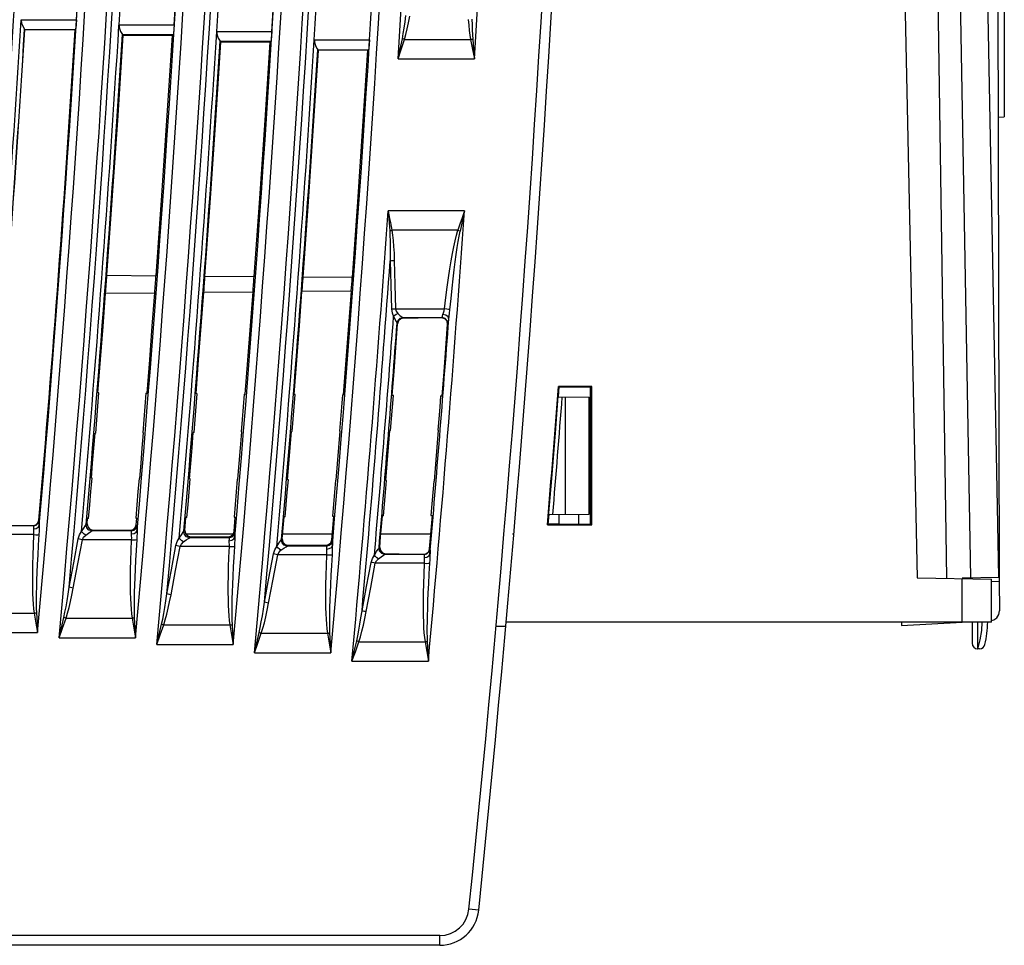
# Model space of a CAD drawing. Header units: millimetres. Extents: x 0 to 450, y 0 to 500.
# Tile 15 of 46: x 77 to 128, y 197 to 244. Entities that reach past the tile are written whole.
import ezdxf

# ---------------------------------------------------------------- set-up
doc = ezdxf.new("R2010")
doc.units = ezdxf.units.MM
doc.header["$LTSCALE"] = 32.592593
doc.layers.get('0').update_dxf_attribs({"linetype": 'CONTINUOUS'})

msp = doc.modelspace()

# ---------------------------------------------------------------- linework, layer by layer
at = {"color": 7, "linetype": 'CONTINUOUS'}
for p, q in [((127.419, 215.593), (127.231, 309.605)), ((123.338, 308.133), (124.724, 215.541)), ((121.289, 305.604), (123.225, 215.568)), ((125.964, 215.565), (125.398, 247.36)), ((127.385, 215.593), (126.789, 247.38)), ((127.656, 247.087), (127.672, 239.097)), ((77.474, 244.061), (77.5, 243.875)), ((77.478, 244.061), (80.299, 244.061)), ((77.5, 243.875), (77.56, 243.724)), ((80.281, 243.817), (80.262, 243.636)), ((80.299, 244.061), (80.281, 243.817)), ((97.034, 243.635), (97.079, 243.943)), ((97.079, 243.943), (97.123, 244.275)), ((97.192, 243.596), (97.256, 243.902)), ((97.256, 243.902), (97.318, 244.233)), ((100.307, 244.062), (100.328, 243.774)), ((100.493, 244.081), (100.498, 243.794)), ((77.56, 243.724), (77.622, 243.612)), ((77.622, 243.612), (77.654, 243.561)), ((77.664, 243.549), (77.653, 243.561)), ((77.653, 243.561), (80.247, 243.561)), ((80.234, 243.549), (77.664, 243.549)), ((80.234, 243.549), (80.247, 243.561)), ((80.262, 243.636), (80.247, 243.561)), ((82.468, 243.8), (82.493, 243.615)), ((82.471, 243.8), (85.292, 243.8)), ((82.493, 243.615), (82.553, 243.463)), ((82.553, 243.463), (82.615, 243.351)), ((82.615, 243.351), (82.648, 243.301)), ((85.255, 243.375), (85.24, 243.301)), ((85.274, 243.557), (85.255, 243.375)), ((85.292, 243.8), (85.274, 243.557)), ((87.456, 243.456), (87.481, 243.271)), ((87.46, 243.456), (90.28, 243.456)), ((90.28, 243.456), (90.263, 243.213)), ((96.939, 243.088), (96.988, 243.35)), ((96.988, 243.35), (97.034, 243.635)), ((97.052, 243.051), (97.124, 243.312)), ((97.124, 243.312), (97.192, 243.596)), ((100.328, 243.774), (100.354, 243.514)), ((100.354, 243.514), (100.381, 243.274)), ((100.498, 243.794), (100.506, 243.535)), ((100.506, 243.535), (100.516, 243.296)), ((82.423, 239.175), (82.685, 243.259)), ((82.685, 243.259), (82.646, 243.301)), ((82.646, 243.301), (85.24, 243.301)), ((85.198, 243.261), (82.685, 243.259)), ((84.935, 239.168), (85.198, 243.261)), ((85.198, 243.261), (85.24, 243.301)), ((87.415, 238.933), (87.67, 242.919)), ((87.481, 243.271), (87.542, 243.12)), ((87.542, 243.12), (87.603, 243.008)), ((87.603, 243.008), (87.636, 242.957)), ((87.67, 242.919), (87.634, 242.957)), ((87.634, 242.957), (90.229, 242.957)), ((90.19, 242.921), (87.67, 242.919)), ((89.934, 238.927), (90.19, 242.921)), ((90.19, 242.921), (90.229, 242.957)), ((90.244, 243.031), (90.229, 242.957)), ((90.263, 243.213), (90.244, 243.031)), ((92.439, 243.029), (92.465, 242.844)), ((92.443, 243.029), (95.264, 243.029)), ((92.465, 242.844), (92.525, 242.693)), ((95.264, 243.029), (95.246, 242.786)), ((96.831, 242.56), (96.939, 243.088)), ((96.886, 242.542), (97.052, 243.051)), ((96.976, 243.075), (96.939, 243.088)), ((97.013, 243.063), (96.976, 243.075)), ((97.052, 243.051), (97.013, 243.063)), ((97.052, 243.051), (100.419, 243.051)), ((100.381, 243.274), (100.419, 243.051)), ((100.419, 243.051), (100.457, 243.058)), ((100.419, 243.051), (100.519, 242.545)), ((100.457, 243.058), (100.495, 243.066)), ((100.495, 243.066), (100.531, 243.074)), ((100.516, 243.296), (100.531, 243.074)), ((100.531, 243.074), (100.575, 242.556)), ((92.402, 238.637), (92.65, 242.496)), ((92.525, 242.693), (92.586, 242.581)), ((92.586, 242.581), (92.619, 242.53)), ((92.65, 242.496), (92.617, 242.53)), ((92.617, 242.53), (95.212, 242.53)), ((95.177, 242.497), (92.65, 242.496)), ((94.929, 238.63), (95.177, 242.497)), ((95.177, 242.497), (95.212, 242.53)), ((95.227, 242.604), (95.212, 242.53)), ((95.246, 242.786), (95.227, 242.604)), ((96.725, 242.056), (96.831, 242.56)), ((96.725, 242.056), (96.886, 242.542)), ((100.519, 242.545), (100.619, 242.056)), ((100.575, 242.556), (100.619, 242.056)), ((96.725, 242.056), (100.619, 242.056)), ((82.146, 235.092), (82.423, 239.175)), ((84.657, 235.077), (84.935, 239.168)), ((87.144, 234.949), (87.415, 238.933)), ((89.663, 234.935), (89.934, 238.927)), ((127.372, 239.091), (127.672, 239.097)), ((92.141, 234.779), (92.402, 238.637)), ((94.667, 234.764), (94.929, 238.63)), ((81.853, 231.01), (82.146, 235.092)), ((84.364, 230.987), (84.657, 235.077)), ((86.859, 230.965), (87.144, 234.949)), ((89.378, 230.943), (89.663, 234.935)), ((91.866, 230.921), (92.141, 234.779)), ((94.392, 230.899), (94.667, 234.764)), ((96.212, 234.303), (96.228, 234.1)), ((96.212, 234.303), (96.251, 234.104)), ((100.107, 234.303), (96.212, 234.303)), ((100.107, 234.303), (99.987, 233.951)), ((100.107, 234.303), (100.028, 233.937)), ((96.228, 234.1), (96.244, 233.896)), ((96.244, 233.896), (96.26, 233.693)), ((96.251, 234.104), (96.29, 233.905)), ((96.29, 233.905), (96.329, 233.706)), ((99.987, 233.951), (99.876, 233.619)), ((100.028, 233.937), (99.953, 233.593)), ((96.26, 233.693), (96.276, 233.489)), ((96.276, 233.489), (96.291, 233.286)), ((96.291, 233.286), (96.327, 233.294)), ((96.291, 233.286), (96.305, 233.04)), ((96.327, 233.294), (96.365, 233.301)), ((96.329, 233.706), (96.366, 233.507)), ((96.365, 233.301), (96.403, 233.308)), ((96.366, 233.507), (96.403, 233.308)), ((96.403, 233.308), (96.443, 233.06)), ((99.773, 233.308), (96.403, 233.308)), ((99.701, 233.056), (99.773, 233.308)), ((99.876, 233.619), (99.772, 233.308)), ((99.772, 233.308), (99.811, 233.296)), ((99.811, 233.296), (99.848, 233.283)), ((99.835, 233.016), (99.884, 233.265)), ((99.848, 233.283), (99.885, 233.27)), ((99.953, 233.593), (99.884, 233.265)), ((96.305, 233.04), (96.313, 232.768)), ((96.313, 232.768), (96.318, 232.462)), ((96.443, 233.06), (96.468, 232.787)), ((96.468, 232.787), (96.494, 232.48)), ((99.562, 232.467), (99.629, 232.777)), ((99.629, 232.777), (99.701, 233.056)), ((99.787, 232.736), (99.835, 233.016)), ((96.318, 232.462), (96.318, 232.122)), ((96.494, 232.48), (96.513, 232.138)), ((99.494, 232.125), (99.562, 232.467)), ((99.689, 232.081), (99.738, 232.425)), ((99.738, 232.425), (99.787, 232.736)), ((96.318, 232.122), (96.315, 231.755)), ((96.315, 231.755), (96.377, 231.761)), ((96.315, 231.755), (96.349, 230.521)), ((96.377, 231.761), (96.449, 231.766)), ((96.449, 231.766), (96.526, 231.769)), ((96.513, 232.138), (96.526, 231.769)), ((96.526, 231.769), (96.56, 230.535)), ((99.426, 231.747), (99.494, 232.125)), ((99.639, 231.702), (99.689, 232.081)), ((99.291, 230.885), (99.358, 231.334)), ((99.358, 231.334), (99.426, 231.747)), ((99.534, 230.837), (99.587, 231.288)), ((99.587, 231.288), (99.639, 231.702)), ((81.855, 231.01), (81.853, 231.01)), ((81.855, 231.01), (84.36, 230.988)), ((84.36, 230.988), (84.364, 230.987)), ((86.865, 230.967), (86.859, 230.965)), ((86.865, 230.967), (89.37, 230.945)), ((89.37, 230.945), (89.378, 230.943)), ((91.876, 230.923), (91.866, 230.921)), ((94.381, 230.902), (91.876, 230.923)), ((94.381, 230.902), (94.392, 230.899)), ((99.224, 230.398), (99.291, 230.885)), ((99.481, 230.349), (99.534, 230.837)), ((96.349, 230.521), (96.381, 229.287)), ((96.56, 230.535), (96.593, 229.301)), ((99.156, 229.871), (99.224, 230.398)), ((99.426, 229.821), (99.481, 230.349)), ((81.658, 228.403), (81.785, 230.099)), ((81.787, 230.098), (81.785, 230.099)), ((81.787, 230.098), (84.296, 230.12)), ((84.171, 228.41), (84.3, 230.121)), ((84.296, 230.12), (84.3, 230.121)), ((86.669, 228.418), (86.799, 230.143)), ((86.804, 230.142), (86.799, 230.143)), ((86.804, 230.142), (89.313, 230.164)), ((89.19, 228.425), (89.321, 230.165)), ((89.313, 230.164), (89.321, 230.165)), ((91.681, 228.433), (91.812, 230.187)), ((91.821, 230.185), (91.812, 230.187)), ((94.33, 230.207), (91.821, 230.185)), ((94.21, 228.44), (94.341, 230.209)), ((94.33, 230.207), (94.341, 230.209)), ((99.09, 229.301), (99.156, 229.871)), ((99.369, 229.251), (99.426, 229.821)), ((96.381, 229.287), (96.413, 229.088)), ((96.382, 229.287), (96.443, 229.293)), ((96.443, 229.293), (96.516, 229.298)), ((96.516, 229.298), (96.593, 229.301)), ((96.593, 229.301), (96.625, 229.176)), ((96.593, 229.301), (99.09, 229.301)), ((99.065, 229.196), (99.09, 229.301)), ((99.207, 229.286), (99.09, 229.301)), ((99.306, 229.268), (99.207, 229.286)), ((99.369, 229.251), (99.306, 229.268)), ((99.35, 229.081), (99.369, 229.251)), ((96.413, 229.088), (96.49, 228.914)), ((96.49, 228.914), (96.549, 228.974)), ((96.49, 228.914), (96.55, 228.783)), ((96.549, 228.974), (96.622, 229.027)), ((96.55, 228.783), (96.606, 228.675)), ((96.622, 229.027), (96.702, 229.068)), ((96.625, 229.176), (96.702, 229.068)), ((96.702, 229.068), (96.816, 228.964)), ((96.717, 228.713), (96.824, 228.814)), ((96.854, 228.781), (96.746, 228.68)), ((96.816, 228.964), (96.913, 228.886)), ((96.824, 228.814), (96.967, 228.851)), ((96.998, 228.818), (96.854, 228.781)), ((96.913, 228.886), (96.966, 228.851)), ((96.967, 228.851), (96.998, 228.818)), ((96.967, 228.851), (98.967, 228.851)), ((97.736, 228.819), (96.998, 228.818)), ((97.738, 228.837), (97.736, 228.819)), ((98.953, 228.838), (97.738, 228.837)), ((98.953, 228.838), (98.967, 228.851)), ((99.111, 228.794), (98.953, 228.838)), ((98.967, 228.851), (98.978, 228.872)), ((99.123, 228.807), (98.967, 228.851)), ((98.978, 228.872), (98.993, 228.924)), ((98.993, 228.924), (99.01, 229.005)), ((99.01, 229.005), (99.034, 229.095)), ((99.161, 228.968), (99.01, 229.005)), ((99.034, 229.095), (99.065, 229.196)), ((99.22, 228.675), (99.111, 228.794)), ((99.234, 228.688), (99.123, 228.807)), ((99.27, 228.884), (99.161, 228.968)), ((99.308, 228.776), (99.27, 228.884)), ((99.292, 228.646), (99.308, 228.776)), ((99.308, 228.776), (99.327, 228.92)), ((99.327, 228.92), (99.35, 229.081)), ((81.527, 226.707), (81.658, 228.403)), ((84.04, 226.7), (84.171, 228.41)), ((86.537, 226.693), (86.669, 228.418)), ((89.057, 226.685), (89.19, 228.425)), ((91.547, 226.678), (91.681, 228.433)), ((94.075, 226.671), (94.21, 228.44)), ((96.606, 228.675), (96.649, 228.6)), ((96.607, 227.32), (96.699, 228.541)), ((96.649, 228.6), (96.67, 228.573)), ((96.67, 228.572), (96.717, 228.713)), ((96.67, 228.572), (96.699, 228.541)), ((96.746, 228.68), (96.699, 228.541)), ((99.16, 227.297), (99.252, 228.516)), ((99.252, 228.516), (99.22, 228.675)), ((99.266, 228.529), (99.234, 228.688)), ((99.252, 228.516), (99.266, 228.529)), ((99.266, 228.529), (99.277, 228.562)), ((99.277, 228.562), (99.292, 228.646)), ((96.514, 226.1), (96.607, 227.32)), ((99.067, 226.077), (99.16, 227.297)), ((81.394, 225.011), (81.527, 226.707)), ((83.906, 224.989), (84.04, 226.7)), ((86.403, 224.968), (86.537, 226.693)), ((88.921, 224.946), (89.057, 226.685)), ((91.411, 224.924), (91.547, 226.678)), ((93.937, 224.902), (94.075, 226.671)), ((96.419, 224.88), (96.514, 226.1)), ((98.972, 224.858), (99.067, 226.077)), ((104.752, 222.973), (104.936, 225.31)), ((104.936, 225.309), (104.897, 224.806)), ((104.913, 225.334), (104.936, 225.31)), ((106.606, 225.334), (104.913, 225.334)), ((106.582, 225.31), (104.936, 225.31)), ((104.936, 225.309), (106.525, 225.309)), ((106.525, 225.31), (106.525, 218.299)), ((106.606, 225.334), (106.582, 225.31)), ((106.582, 218.299), (106.582, 225.31)), ((106.606, 218.275), (106.606, 225.334)), ((81.394, 224.323), (81.449, 225.011)), ((81.449, 225.011), (81.394, 225.011)), ((83.85, 224.99), (83.796, 224.316)), ((83.85, 224.99), (83.906, 224.989)), ((86.459, 224.967), (86.403, 224.968)), ((86.407, 224.309), (86.459, 224.967)), ((88.864, 224.946), (88.813, 224.302)), ((88.864, 224.946), (88.921, 224.946)), ((91.469, 224.923), (91.411, 224.924)), ((91.419, 224.294), (91.469, 224.923)), ((93.878, 224.902), (93.83, 224.287)), ((93.878, 224.902), (93.937, 224.902)), ((96.479, 224.88), (96.419, 224.88)), ((96.432, 224.28), (96.479, 224.88)), ((98.892, 224.859), (98.846, 224.273)), ((98.892, 224.859), (98.972, 224.858)), ((104.896, 224.806), (106.475, 224.793)), ((105.275, 218.81), (105.275, 224.803)), ((106.475, 218.821), (106.475, 224.793)), ((81.339, 223.635), (81.394, 224.323)), ((83.796, 224.316), (83.742, 223.642)), ((86.354, 223.65), (86.407, 224.309)), ((88.813, 224.302), (88.762, 223.657)), ((91.369, 223.665), (91.419, 224.294)), ((93.83, 224.287), (93.781, 223.672)), ((96.384, 223.679), (96.432, 224.28)), ((98.846, 224.273), (98.8, 223.686)), ((81.283, 222.948), (81.339, 223.635)), ((83.742, 223.642), (83.688, 222.969)), ((86.301, 222.992), (86.354, 223.65)), ((88.762, 223.657), (88.71, 223.013)), ((91.319, 223.035), (91.369, 223.665)), ((93.781, 223.672), (93.731, 223.056)), ((96.337, 223.079), (96.384, 223.679)), ((98.8, 223.686), (98.753, 223.1)), ((106.525, 223.689), (106.475, 223.689)), ((81.186, 222.185), (81.248, 222.947)), ((81.283, 222.948), (81.248, 222.947)), ((83.66, 222.193), (83.723, 222.969)), ((83.688, 222.969), (83.723, 222.969)), ((86.202, 222.2), (86.266, 222.991)), ((86.301, 222.992), (86.266, 222.991)), ((88.68, 222.207), (88.745, 223.013)), ((88.71, 223.013), (88.745, 223.013)), ((91.217, 222.215), (91.284, 223.035)), ((91.319, 223.035), (91.284, 223.035)), ((93.699, 222.222), (93.767, 223.057)), ((93.731, 223.056), (93.767, 223.057)), ((96.233, 222.229), (96.301, 223.079)), ((96.337, 223.079), (96.301, 223.079)), ((98.719, 222.236), (98.788, 223.101)), ((98.753, 223.1), (98.788, 223.101)), ((104.564, 220.635), (104.752, 222.973)), ((106.525, 223.064), (106.475, 223.064)), ((86.137, 221.409), (86.202, 222.2)), ((88.614, 221.402), (88.68, 222.207)), ((91.151, 221.394), (91.217, 222.215)), ((93.631, 221.387), (93.699, 222.222)), ((96.164, 221.38), (96.233, 222.229)), ((98.649, 221.372), (98.719, 222.236)), ((81.123, 221.423), (81.186, 222.185)), ((83.596, 221.416), (83.66, 222.193)), ((81.06, 220.661), (81.123, 221.423)), ((83.532, 220.64), (83.596, 221.416)), ((86.071, 220.618), (86.137, 221.409)), ((88.547, 220.596), (88.614, 221.402)), ((91.083, 220.574), (91.151, 221.394)), ((93.563, 220.552), (93.631, 221.387)), ((96.094, 220.53), (96.164, 221.38)), ((98.578, 220.508), (98.649, 221.372)), ((106.525, 221.564), (106.475, 221.564)), ((106.525, 220.939), (106.475, 220.939)), ((81.037, 219.973), (81.095, 220.661)), ((81.095, 220.661), (81.06, 220.661)), ((83.497, 220.64), (83.44, 219.966)), ((83.497, 220.64), (83.532, 220.64)), ((86.051, 219.959), (86.106, 220.617)), ((86.106, 220.617), (86.071, 220.618)), ((88.512, 220.596), (88.459, 219.952)), ((88.512, 220.596), (88.547, 220.596)), ((91.066, 219.944), (91.118, 220.573)), ((91.118, 220.573), (91.083, 220.574)), ((93.528, 220.552), (93.477, 219.937)), ((93.528, 220.552), (93.563, 220.552)), ((96.08, 219.93), (96.129, 220.53)), ((96.129, 220.53), (96.094, 220.53)), ((98.543, 220.509), (98.495, 219.922)), ((98.543, 220.509), (98.578, 220.508)), ((104.37, 218.299), (104.564, 220.635)), ((106.525, 220.549), (106.475, 220.549)), ((80.979, 219.285), (81.037, 219.973)), ((83.44, 219.966), (83.384, 219.292)), ((85.996, 219.3), (86.051, 219.959)), ((88.459, 219.952), (88.405, 219.307)), ((91.013, 219.315), (91.066, 219.944)), ((93.477, 219.937), (93.425, 219.322)), ((96.03, 219.329), (96.08, 219.93)), ((98.495, 219.922), (98.446, 219.336)), ((80.92, 218.598), (80.979, 219.285)), ((83.384, 219.292), (83.327, 218.619)), ((85.94, 218.641), (85.996, 219.3)), ((88.405, 219.307), (88.35, 218.663)), ((90.96, 218.685), (91.013, 219.315)), ((93.425, 219.322), (93.374, 218.706)), ((95.98, 218.729), (96.03, 219.329)), ((98.446, 219.336), (98.397, 218.75)), ((106.525, 219.604), (106.475, 219.604)), ((90.87, 218.307), (90.902, 218.685)), ((90.96, 218.685), (90.902, 218.685)), ((93.374, 218.706), (93.433, 218.707)), ((93.399, 218.304), (93.433, 218.707)), ((95.874, 218.191), (95.92, 218.729)), ((95.98, 218.729), (95.92, 218.729)), ((98.397, 218.75), (98.477, 218.751)), ((98.43, 218.182), (98.477, 218.751)), ((104.413, 218.803), (104.371, 218.3)), ((104.412, 218.803), (106.475, 218.821)), ((104.945, 218.299), (104.945, 218.807)), ((105.945, 218.299), (105.945, 218.816)), ((106.525, 219.104), (106.475, 219.104)), ((78.098, 218.22), (76.096, 218.22)), ((76.112, 218.234), (78.085, 218.234)), ((78.085, 218.234), (78.227, 218.27)), ((78.085, 218.234), (78.098, 218.22)), ((78.098, 218.22), (78.24, 218.256)), ((78.098, 218.22), (78.104, 218.199)), ((78.104, 218.199), (78.105, 218.147)), ((78.227, 218.27), (78.335, 218.368)), ((78.24, 218.256), (78.348, 218.355)), ((78.335, 218.368), (78.384, 218.508)), ((78.348, 218.355), (78.397, 218.494)), ((78.351, 218.153), (78.399, 218.247)), ((78.384, 218.508), (78.397, 218.494)), ((78.403, 218.378), (78.395, 218.101)), ((78.397, 218.494), (78.402, 218.461)), ((78.402, 218.461), (78.403, 218.378)), ((80.668, 218.109), (80.755, 218.236)), ((80.755, 218.236), (80.796, 218.285)), ((80.796, 218.286), (80.844, 218.33)), ((80.826, 218.125), (80.796, 218.286)), ((80.844, 218.33), (80.866, 218.597)), ((80.844, 218.33), (80.875, 218.169)), ((80.92, 218.598), (80.866, 218.597)), ((83.304, 218.138), (83.352, 218.277)), ((83.327, 218.619), (83.382, 218.619)), ((83.345, 218.095), (83.393, 218.233)), ((83.352, 218.277), (83.382, 218.619)), ((83.352, 218.277), (83.393, 218.233)), ((83.393, 218.233), (83.398, 218.201)), ((83.398, 218.201), (83.399, 218.118)), ((85.828, 217.983), (85.884, 218.641)), ((85.94, 218.641), (85.884, 218.641)), ((88.345, 217.93), (88.407, 218.663)), ((88.35, 218.663), (88.407, 218.663)), ((90.838, 217.929), (90.87, 218.307)), ((93.364, 217.901), (93.399, 218.304)), ((95.829, 217.654), (95.874, 218.191)), ((98.381, 217.613), (98.43, 218.182)), ((104.344, 218.275), (104.37, 218.299)), ((104.344, 218.275), (106.606, 218.275)), ((104.37, 218.299), (106.582, 218.299)), ((104.945, 218.3), (104.371, 218.3)), ((106.606, 218.275), (106.582, 218.299)), ((78.105, 217.77), (75.606, 217.77)), ((78.105, 217.77), (78.081, 217.221)), ((78.105, 218.147), (78.101, 218.065)), ((78.101, 218.065), (78.243, 218.087)), ((78.101, 218.065), (78.102, 217.974)), ((78.102, 217.974), (78.107, 217.874)), ((78.107, 217.874), (78.105, 217.77)), ((78.105, 217.77), (78.222, 217.767)), ((78.222, 217.767), (78.32, 217.769)), ((78.243, 218.087), (78.351, 218.153)), ((78.32, 217.769), (78.384, 217.776)), ((78.384, 217.776), (78.35, 217.228)), ((78.392, 217.942), (78.384, 217.776)), ((78.395, 218.101), (78.392, 217.942)), ((80.391, 217.557), (80.455, 217.758)), ((80.455, 217.758), (80.56, 217.931)), ((80.56, 217.931), (80.668, 218.109)), ((80.617, 217.86), (80.56, 217.931)), ((80.69, 217.795), (80.617, 217.86)), ((80.667, 217.635), (80.771, 217.743)), ((80.771, 217.743), (80.69, 217.795)), ((80.771, 217.743), (80.913, 217.848)), ((80.936, 218.004), (80.826, 218.125)), ((80.875, 218.169), (80.985, 218.049)), ((80.913, 217.848), (81.03, 217.925)), ((81.092, 217.959), (80.936, 218.004)), ((80.985, 218.049), (81.142, 218.005)), ((81.03, 217.925), (81.092, 217.959)), ((81.092, 217.959), (81.142, 218.005)), ((83.094, 217.959), (81.092, 217.959)), ((81.142, 218.005), (83.054, 218.003)), ((83.054, 218.003), (83.196, 218.039)), ((83.054, 218.003), (83.094, 217.959)), ((83.094, 217.959), (83.236, 217.995)), ((83.094, 217.959), (83.1, 217.939)), ((83.101, 217.887), (83.097, 217.805)), ((83.097, 217.805), (83.239, 217.826)), ((83.097, 217.805), (83.098, 217.713)), ((83.098, 217.713), (83.103, 217.613)), ((83.1, 217.939), (83.101, 217.887)), ((83.196, 218.039), (83.304, 218.138)), ((83.236, 217.995), (83.345, 218.095)), ((83.239, 217.826), (83.347, 217.892)), ((83.347, 217.892), (83.395, 217.987)), ((83.388, 217.682), (83.381, 217.515)), ((83.391, 217.841), (83.388, 217.682)), ((83.399, 218.118), (83.391, 217.841)), ((85.549, 217.587), (85.657, 217.766)), ((85.657, 217.766), (85.744, 217.893)), ((85.744, 217.893), (85.784, 217.941)), ((85.784, 217.942), (85.828, 217.983)), ((85.815, 217.782), (85.784, 217.942)), ((85.925, 217.661), (85.815, 217.782)), ((85.828, 217.983), (85.86, 217.821)), ((85.86, 217.821), (85.97, 217.702)), ((85.875, 217.804), (88.301, 217.804)), ((85.97, 217.702), (86.127, 217.657)), ((88.046, 217.656), (88.188, 217.691)), ((88.188, 217.691), (88.296, 217.79)), ((88.225, 217.652), (88.333, 217.751)), ((88.296, 217.79), (88.345, 217.93)), ((88.333, 217.751), (88.382, 217.89)), ((88.345, 217.93), (88.382, 217.89)), ((88.388, 217.774), (88.38, 217.497)), ((88.382, 217.89), (88.387, 217.857)), ((88.387, 217.857), (88.388, 217.774)), ((90.806, 217.552), (90.838, 217.929)), ((90.827, 217.804), (93.356, 217.804)), ((93.33, 217.499), (93.364, 217.901)), ((95.842, 217.804), (98.398, 217.804)), ((102.57, 217.804), (102.572, 217.804)), ((78.081, 217.221), (78.064, 216.717)), ((78.35, 217.228), (78.322, 216.725)), ((80.16, 216.324), (80.391, 217.557)), ((80.371, 216.275), (80.602, 217.509)), ((80.452, 217.541), (80.391, 217.557)), ((80.525, 217.525), (80.452, 217.541)), ((80.602, 217.509), (80.525, 217.525)), ((80.602, 217.509), (80.667, 217.635)), ((83.101, 217.509), (80.602, 217.509)), ((83.101, 217.509), (83.077, 216.961)), ((83.103, 217.613), (83.101, 217.509)), ((83.101, 217.509), (83.218, 217.506)), ((83.218, 217.506), (83.316, 217.508)), ((83.316, 217.508), (83.381, 217.515)), ((83.381, 217.515), (83.347, 216.967)), ((85.149, 215.98), (85.38, 217.214)), ((85.38, 217.214), (85.444, 217.415)), ((85.441, 217.197), (85.38, 217.214)), ((85.513, 217.181), (85.441, 217.197)), ((85.444, 217.415), (85.549, 217.587)), ((85.591, 217.166), (85.513, 217.181)), ((85.605, 217.516), (85.549, 217.587)), ((85.591, 217.166), (85.655, 217.291)), ((85.678, 217.451), (85.605, 217.516)), ((85.655, 217.291), (85.76, 217.399)), ((85.76, 217.399), (85.678, 217.451)), ((85.76, 217.399), (85.902, 217.504)), ((85.902, 217.504), (86.019, 217.581)), ((86.081, 217.615), (85.925, 217.661)), ((86.019, 217.581), (86.08, 217.615)), ((86.081, 217.615), (86.127, 217.657)), ((88.083, 217.615), (86.081, 217.615)), ((86.127, 217.657), (88.046, 217.656)), ((88.046, 217.656), (88.083, 217.615)), ((88.083, 217.615), (88.225, 217.652)), ((88.083, 217.615), (88.089, 217.595)), ((88.09, 217.543), (88.086, 217.461)), ((88.086, 217.461), (88.228, 217.483)), ((88.086, 217.461), (88.087, 217.37)), ((88.087, 217.37), (88.092, 217.27)), ((88.089, 217.595), (88.09, 217.543)), ((88.092, 217.27), (88.09, 217.166)), ((88.228, 217.483), (88.336, 217.549)), ((88.305, 217.165), (88.369, 217.171)), ((88.336, 217.549), (88.384, 217.643)), ((88.369, 217.171), (88.336, 216.623)), ((88.377, 217.338), (88.369, 217.171)), ((88.38, 217.497), (88.377, 217.338)), ((90.531, 217.16), (90.639, 217.339)), ((90.639, 217.339), (90.726, 217.465)), ((90.726, 217.465), (90.766, 217.514)), ((90.766, 217.515), (90.806, 217.552)), ((90.797, 217.355), (90.766, 217.515)), ((90.907, 217.234), (90.797, 217.355)), ((90.806, 217.552), (90.837, 217.39)), ((90.837, 217.39), (90.947, 217.271)), ((91.063, 217.188), (90.907, 217.234)), ((90.947, 217.271), (91.104, 217.226)), ((91.001, 217.154), (91.062, 217.188)), ((91.063, 217.188), (91.104, 217.226)), ((93.065, 217.188), (91.063, 217.188)), ((91.104, 217.226), (93.031, 217.225)), ((93.031, 217.225), (93.174, 217.261)), ((93.031, 217.225), (93.065, 217.188)), ((93.065, 217.188), (93.207, 217.225)), ((93.065, 217.188), (93.07, 217.168)), ((93.174, 217.261), (93.282, 217.359)), ((93.207, 217.225), (93.315, 217.324)), ((93.282, 217.359), (93.33, 217.499)), ((93.315, 217.324), (93.363, 217.463)), ((93.318, 217.122), (93.366, 217.216)), ((93.33, 217.499), (93.363, 217.463)), ((93.37, 217.347), (93.361, 217.07)), ((93.363, 217.463), (93.369, 217.43)), ((93.369, 217.43), (93.37, 217.347)), ((95.783, 217.117), (95.829, 217.654)), ((98.333, 217.045), (98.381, 217.613)), ((78.064, 216.717), (78.053, 216.253)), ((78.322, 216.725), (78.299, 216.262)), ((83.077, 216.961), (83.06, 216.457)), ((83.347, 216.967), (83.318, 216.464)), ((85.36, 215.932), (85.591, 217.166)), ((88.09, 217.166), (85.591, 217.166)), ((88.09, 217.166), (88.066, 216.617)), ((88.09, 217.166), (88.207, 217.162)), ((88.207, 217.162), (88.305, 217.165)), ((90.13, 215.553), (90.361, 216.787)), ((90.342, 215.505), (90.573, 216.739)), ((90.361, 216.787), (90.426, 216.988)), ((90.423, 216.77), (90.362, 216.787)), ((90.495, 216.754), (90.423, 216.77)), ((90.426, 216.988), (90.531, 217.16)), ((90.573, 216.739), (90.495, 216.754)), ((90.587, 217.089), (90.531, 217.16)), ((90.573, 216.739), (90.637, 216.864)), ((93.072, 216.739), (90.573, 216.739)), ((90.66, 217.024), (90.587, 217.089)), ((90.637, 216.864), (90.742, 216.972)), ((90.742, 216.972), (90.66, 217.024)), ((90.742, 216.972), (90.884, 217.077)), ((90.884, 217.077), (91.001, 217.154)), ((93.072, 216.739), (93.048, 216.19)), ((93.071, 217.116), (93.067, 217.034)), ((93.067, 217.034), (93.209, 217.056)), ((93.067, 217.034), (93.069, 216.942)), ((93.069, 216.942), (93.074, 216.843)), ((93.07, 217.168), (93.071, 217.116)), ((93.074, 216.843), (93.072, 216.739)), ((93.072, 216.739), (93.189, 216.735)), ((93.189, 216.735), (93.287, 216.737)), ((93.209, 217.056), (93.318, 217.122)), ((93.287, 216.737), (93.351, 216.744)), ((93.351, 216.744), (93.317, 216.196)), ((93.358, 216.911), (93.351, 216.744)), ((93.361, 217.07), (93.358, 216.911)), ((95.407, 216.557), (95.512, 216.729)), ((95.512, 216.729), (95.62, 216.908)), ((95.569, 216.658), (95.512, 216.729)), ((95.62, 216.908), (95.707, 217.035)), ((95.707, 217.035), (95.748, 217.084)), ((95.748, 217.085), (95.783, 217.117)), ((95.778, 216.924), (95.748, 217.085)), ((95.888, 216.803), (95.778, 216.924)), ((95.783, 217.117), (95.815, 216.956)), ((95.815, 216.956), (95.925, 216.836)), ((95.865, 216.646), (95.982, 216.723)), ((96.044, 216.758), (95.888, 216.803)), ((95.925, 216.836), (96.082, 216.792)), ((95.982, 216.723), (96.044, 216.758)), ((96.044, 216.758), (96.082, 216.792)), ((98.046, 216.758), (96.044, 216.758)), ((96.082, 216.792), (96.772, 216.791)), ((96.77, 216.772), (96.772, 216.791)), ((96.77, 216.772), (98.034, 216.771)), ((98.034, 216.771), (98.177, 216.807)), ((98.034, 216.771), (98.046, 216.758)), ((98.046, 216.758), (98.189, 216.794)), ((98.046, 216.758), (98.052, 216.737)), ((98.053, 216.685), (98.049, 216.604)), ((98.052, 216.737), (98.053, 216.685)), ((98.177, 216.807), (98.285, 216.905)), ((98.189, 216.794), (98.297, 216.893)), ((98.191, 216.625), (98.299, 216.691)), ((98.285, 216.905), (98.333, 217.045)), ((98.297, 216.893), (98.345, 217.032)), ((98.299, 216.691), (98.348, 216.785)), ((98.333, 217.045), (98.345, 217.032)), ((98.352, 216.916), (98.343, 216.64)), ((98.345, 217.032), (98.351, 216.999)), ((98.351, 216.999), (98.352, 216.916)), ((78.053, 216.253), (78.048, 215.827)), ((78.299, 216.262), (78.28, 215.837)), ((79.927, 215.09), (80.16, 216.324)), ((80.138, 215.041), (80.371, 216.275)), ((83.06, 216.457), (83.05, 215.993)), ((83.318, 216.464), (83.295, 216.001)), ((88.066, 216.617), (88.049, 216.113)), ((88.336, 216.623), (88.307, 216.121)), ((93.048, 216.19), (93.031, 215.686)), ((93.317, 216.196), (93.289, 215.694)), ((95.112, 215.122), (95.343, 216.356)), ((95.323, 215.074), (95.554, 216.308)), ((95.343, 216.356), (95.407, 216.557)), ((95.405, 216.34), (95.343, 216.356)), ((95.477, 216.323), (95.405, 216.34)), ((95.554, 216.308), (95.477, 216.323)), ((95.554, 216.308), (95.619, 216.433)), ((98.053, 216.308), (95.554, 216.308)), ((95.642, 216.593), (95.569, 216.658)), ((95.619, 216.433), (95.723, 216.541)), ((95.723, 216.541), (95.642, 216.593)), ((95.723, 216.541), (95.865, 216.646)), ((98.053, 216.308), (98.03, 215.759)), ((98.049, 216.604), (98.191, 216.625)), ((98.049, 216.604), (98.05, 216.512)), ((98.05, 216.512), (98.055, 216.412)), ((98.055, 216.412), (98.053, 216.308)), ((98.053, 216.308), (98.17, 216.305)), ((98.17, 216.305), (98.269, 216.307)), ((98.269, 216.307), (98.333, 216.314)), ((98.333, 216.314), (98.299, 215.766)), ((98.34, 216.48), (98.333, 216.314)), ((98.343, 216.64), (98.34, 216.48)), ((78.048, 215.827), (78.048, 215.438)), ((78.28, 215.837), (78.265, 215.449)), ((83.05, 215.993), (83.044, 215.567)), ((83.295, 216.001), (83.276, 215.577)), ((84.916, 214.746), (85.149, 215.98)), ((85.128, 214.698), (85.36, 215.932)), ((88.049, 216.113), (88.039, 215.649)), ((88.307, 216.121), (88.284, 215.658)), ((93.031, 215.686), (93.02, 215.222)), ((93.289, 215.694), (93.266, 215.231)), ((98.03, 215.759), (98.013, 215.255)), ((98.299, 215.766), (98.271, 215.263)), ((78.048, 215.438), (78.053, 215.085)), ((78.265, 215.449), (78.254, 215.096)), ((83.044, 215.567), (83.044, 215.178)), ((83.044, 215.178), (83.049, 214.824)), ((83.261, 215.188), (83.251, 214.836)), ((83.276, 215.577), (83.261, 215.188)), ((88.039, 215.649), (88.033, 215.223)), ((88.033, 215.223), (88.034, 214.834)), ((88.265, 215.233), (88.251, 214.845)), ((88.284, 215.658), (88.265, 215.233)), ((89.898, 214.319), (90.13, 215.553)), ((90.109, 214.271), (90.342, 215.505)), ((93.02, 215.222), (93.015, 214.796)), ((93.266, 215.231), (93.247, 214.806)), ((98.013, 215.255), (98.002, 214.792)), ((98.271, 215.263), (98.247, 214.8)), ((123.225, 215.568), (127.025, 215.502)), ((125.524, 215.557), (127.41, 215.594)), ((125.525, 213.304), (125.525, 215.528)), ((126.02, 215.566), (126.02, 215.518)), ((127.025, 213.304), (127.025, 215.502)), ((127.027, 215.386), (127.412, 215.394)), ((127.41, 215.594), (127.41, 215.578)), ((127.41, 215.578), (127.411, 215.535)), ((127.411, 215.535), (127.412, 215.47)), ((127.412, 215.47), (127.412, 215.394)), ((127.412, 215.394), (127.421, 213.875)), ((78.053, 215.085), (78.062, 214.766)), ((78.062, 214.766), (78.075, 214.481)), ((78.248, 214.779), (78.244, 214.495)), ((78.254, 215.096), (78.248, 214.779)), ((79.82, 214.399), (79.873, 214.731)), ((79.873, 214.731), (79.927, 215.09)), ((79.989, 215.074), (79.927, 215.09)), ((80.061, 215.057), (79.989, 215.074)), ((79.997, 214.353), (80.068, 214.684)), ((80.138, 215.041), (80.061, 215.057)), ((80.068, 214.684), (80.138, 215.041)), ((83.049, 214.824), (83.059, 214.506)), ((83.251, 214.836), (83.244, 214.519)), ((84.862, 214.387), (84.916, 214.746)), ((84.978, 214.73), (84.916, 214.746)), ((85.05, 214.713), (84.978, 214.73)), ((85.128, 214.698), (85.05, 214.713)), ((85.057, 214.34), (85.128, 214.698)), ((88.034, 214.834), (88.038, 214.48)), ((88.251, 214.845), (88.24, 214.492)), ((93.015, 214.796), (93.015, 214.407)), ((93.247, 214.806), (93.232, 214.418)), ((94.879, 213.888), (95.112, 215.122)), ((95.091, 213.84), (95.323, 215.074)), ((98.002, 214.792), (97.997, 214.366)), ((98.247, 214.8), (98.229, 214.375)), ((78.075, 214.481), (78.094, 214.223)), ((78.094, 214.223), (78.113, 213.986)), ((78.244, 214.495), (78.245, 214.239)), ((78.245, 214.239), (78.248, 214.004)), ((79.766, 214.09), (79.82, 214.399)), ((79.924, 214.046), (79.997, 214.353)), ((83.059, 214.506), (83.072, 214.22)), ((83.072, 214.22), (83.091, 213.963)), ((83.244, 214.519), (83.241, 214.235)), ((83.241, 214.235), (83.241, 213.979)), ((84.809, 214.055), (84.862, 214.387)), ((84.986, 214.009), (85.057, 214.34)), ((88.038, 214.48), (88.048, 214.162)), ((88.048, 214.162), (88.061, 213.876)), ((88.233, 214.175), (88.23, 213.891)), ((88.24, 214.492), (88.233, 214.175)), ((89.844, 213.96), (89.898, 214.319)), ((89.96, 214.303), (89.898, 214.319)), ((90.032, 214.286), (89.96, 214.303)), ((90.109, 214.271), (90.032, 214.286)), ((90.039, 213.913), (90.109, 214.271)), ((93.015, 214.407), (93.02, 214.053)), ((93.232, 214.418), (93.222, 214.065)), ((97.997, 214.366), (97.997, 213.976)), ((98.229, 214.375), (98.214, 213.987)), ((74.771, 213.763), (78.145, 213.763)), ((78.113, 213.986), (78.145, 213.763)), ((78.145, 213.763), (78.183, 213.769)), ((78.145, 213.763), (78.23, 213.259)), ((78.183, 213.769), (78.221, 213.776)), ((78.221, 213.776), (78.257, 213.783)), ((78.248, 214.004), (78.257, 213.783)), ((78.257, 213.783), (78.286, 213.269)), ((79.655, 213.542), (79.712, 213.805)), ((79.712, 213.805), (79.766, 214.09)), ((79.767, 213.502), (79.848, 213.763)), ((79.848, 213.763), (79.924, 214.046)), ((83.091, 213.963), (83.11, 213.725)), ((83.11, 213.725), (83.142, 213.502)), ((83.241, 213.979), (83.245, 213.744)), ((83.245, 213.744), (83.254, 213.522)), ((84.701, 213.461), (84.755, 213.747)), ((84.755, 213.747), (84.809, 214.055)), ((84.837, 213.419), (84.913, 213.703)), ((84.913, 213.703), (84.986, 214.009)), ((88.061, 213.876), (88.08, 213.619)), ((88.23, 213.891), (88.231, 213.635)), ((89.791, 213.628), (89.844, 213.96)), ((89.968, 213.582), (90.039, 213.913)), ((93.02, 214.053), (93.03, 213.735)), ((93.03, 213.735), (93.042, 213.449)), ((93.215, 213.748), (93.212, 213.464)), ((93.222, 214.065), (93.215, 213.748)), ((94.825, 213.53), (94.879, 213.888)), ((94.941, 213.872), (94.879, 213.888)), ((95.013, 213.855), (94.941, 213.872)), ((95.091, 213.84), (95.013, 213.855)), ((95.02, 213.482), (95.091, 213.84)), ((97.997, 213.976), (98.002, 213.623)), ((98.214, 213.987), (98.203, 213.635)), ((127.285, 213.529), (127.386, 213.689)), ((127.386, 213.689), (127.421, 213.875)), ((78.23, 213.259), (78.316, 212.768)), ((78.286, 213.269), (78.316, 212.768)), ((79.531, 213.013), (79.655, 213.542)), ((79.587, 212.994), (79.767, 213.502)), ((79.692, 213.529), (79.655, 213.542)), ((79.729, 213.515), (79.692, 213.529)), ((79.767, 213.502), (79.729, 213.515)), ((79.767, 213.502), (83.142, 213.502)), ((83.142, 213.502), (83.18, 213.509)), ((83.142, 213.502), (83.227, 212.999)), ((83.18, 213.509), (83.218, 213.515)), ((83.218, 213.515), (83.254, 213.522)), ((83.254, 213.522), (83.283, 213.009)), ((84.521, 212.67), (84.645, 213.199)), ((84.576, 212.65), (84.757, 213.159)), ((84.645, 213.199), (84.701, 213.461)), ((84.681, 213.185), (84.645, 213.199)), ((84.718, 213.172), (84.681, 213.185)), ((84.757, 213.159), (84.718, 213.172)), ((84.757, 213.159), (84.837, 213.419)), ((84.757, 213.159), (88.131, 213.159)), ((88.08, 213.619), (88.099, 213.382)), ((88.099, 213.382), (88.131, 213.159)), ((88.131, 213.159), (88.169, 213.165)), ((88.131, 213.159), (88.216, 212.655)), ((88.169, 213.165), (88.207, 213.171)), ((88.207, 213.171), (88.243, 213.178)), ((88.231, 213.635), (88.234, 213.4)), ((88.234, 213.4), (88.243, 213.178)), ((88.243, 213.178), (88.272, 212.665)), ((89.683, 213.034), (89.737, 213.32)), ((89.737, 213.32), (89.791, 213.628)), ((89.819, 212.992), (89.895, 213.276)), ((89.895, 213.276), (89.968, 213.582)), ((93.042, 213.449), (93.062, 213.192)), ((93.062, 213.192), (93.081, 212.955)), ((93.212, 213.464), (93.212, 213.208)), ((93.212, 213.208), (93.216, 212.973)), ((94.719, 212.889), (94.772, 213.197)), ((94.772, 213.197), (94.825, 213.53)), ((94.876, 212.845), (94.949, 213.152)), ((94.949, 213.152), (95.02, 213.482)), ((98.002, 213.623), (98.011, 213.304)), ((98.011, 213.304), (98.024, 213.019)), ((98.197, 213.317), (98.194, 213.033)), ((98.203, 213.635), (98.197, 213.317)), ((127.025, 213.304), (102.239, 213.304)), ((122.424, 213.304), (122.424, 213.127)), ((122.424, 213.127), (125.525, 213.296)), ((126.024, 213.304), (126.026, 212.229)), ((126.309, 213.304), (126.312, 211.939)), ((126.327, 211.939), (126.324, 213.304)), ((126.517, 212.874), (126.537, 213.304)), ((127.025, 213.392), (127.131, 213.419)), ((127.131, 213.419), (127.285, 213.529)), ((74.414, 212.768), (78.316, 212.768)), ((79.411, 212.507), (79.531, 213.013)), ((79.411, 212.507), (79.587, 212.994)), ((83.227, 212.999), (83.313, 212.507)), ((83.283, 213.009), (83.313, 212.507)), ((84.4, 212.164), (84.521, 212.67)), ((84.4, 212.164), (84.576, 212.65)), ((88.216, 212.655), (88.302, 212.164)), ((88.272, 212.665), (88.302, 212.164)), ((89.503, 212.242), (89.626, 212.772)), ((89.558, 212.223), (89.738, 212.732)), ((89.626, 212.772), (89.683, 213.034)), ((89.663, 212.758), (89.626, 212.772)), ((89.7, 212.745), (89.663, 212.758)), ((89.738, 212.732), (89.7, 212.745)), ((89.738, 212.732), (89.819, 212.992)), ((89.738, 212.732), (93.113, 212.732)), ((93.081, 212.955), (93.113, 212.732)), ((93.113, 212.732), (93.151, 212.738)), ((93.113, 212.732), (93.198, 212.228)), ((93.151, 212.738), (93.189, 212.744)), ((93.189, 212.744), (93.225, 212.751)), ((93.216, 212.973), (93.225, 212.751)), ((93.225, 212.751), (93.254, 212.238)), ((94.664, 212.603), (94.719, 212.889)), ((94.8, 212.561), (94.876, 212.845)), ((98.024, 213.019), (98.043, 212.761)), ((98.043, 212.761), (98.062, 212.524)), ((98.194, 213.033), (98.194, 212.778)), ((98.194, 212.778), (98.198, 212.542)), ((101.72, 213.104), (102.222, 213.104)), ((126.447, 212.402), (126.517, 212.874)), ((79.411, 212.507), (83.313, 212.507)), ((84.4, 212.164), (88.302, 212.164)), ((89.382, 211.737), (89.503, 212.242)), ((89.382, 211.737), (89.558, 212.223)), ((93.198, 212.228), (93.284, 211.737)), ((93.254, 212.238), (93.284, 211.737)), ((94.484, 211.812), (94.608, 212.341)), ((94.54, 211.792), (94.72, 212.301)), ((94.608, 212.341), (94.664, 212.603)), ((94.644, 212.327), (94.608, 212.341)), ((94.682, 212.314), (94.644, 212.327)), ((94.72, 212.301), (94.682, 212.314)), ((94.72, 212.301), (94.8, 212.561)), ((94.72, 212.301), (98.095, 212.301)), ((98.062, 212.524), (98.095, 212.301)), ((98.095, 212.301), (98.133, 212.307)), ((98.095, 212.301), (98.18, 211.797)), ((98.133, 212.307), (98.17, 212.314)), ((98.17, 212.314), (98.207, 212.321)), ((98.198, 212.542), (98.207, 212.321)), ((98.207, 212.321), (98.236, 211.807)), ((126.327, 211.931), (126.447, 212.402)), ((89.382, 211.737), (93.284, 211.737)), ((94.364, 211.306), (94.484, 211.812)), ((94.364, 211.306), (94.54, 211.792)), ((98.18, 211.797), (98.266, 211.306)), ((98.236, 211.807), (98.266, 211.306)), ((126.312, 211.939), (126.327, 211.939)), ((126.41, 211.941), (126.327, 211.939)), ((94.364, 211.306), (98.266, 211.306)), ((100.838, 198.601), (100.341, 198.652)), ((98.849, 197.304), (57.365, 197.304)), ((98.849, 196.804), (98.849, 197.304)), ((98.849, 196.804), (57.569, 196.804))]:
    msp.add_line(p, q, dxfattribs=at)
for centre, radius, start, end in [((-993.475, 310.304), 1099.5, 354.171666, 360), ((-993.475, 310.304), 1100, 354.171666, 360), ((-993.475, 310.304), 1071.22, 354.785386, 359.97319), ((-993.475, 310.304), 1072.334, 354.781309, 359.973218), ((-993.475, 310.304), 1076.22, 354.800205, 359.973315), ((-993.475, 310.304), 1077.334, 354.791688, 359.973342), ((-993.475, 310.304), 1081.22, 354.810458, 359.973438), ((-993.475, 310.304), 1082.334, 354.797546, 359.973466), ((-993.475, 310.304), 1086.22, 354.816208, 359.97356), ((-993.475, 310.304), 1087.334, 354.798939, 359.973588), ((-993.475, 310.304), 1091.22, 354.817512, 359.973682), ((-993.475, 310.304), 1072.617, 354.92121, 359.836298), ((-993.475, 310.304), 1077.617, 354.930933, 359.837058), ((-993.475, 310.304), 1082.617, 354.936144, 359.83781), ((-993.475, 310.304), 1087.617, 354.9369, 359.838555), ((-993.475, 310.304), 1075.821, 355.091228, 359.680028), ((-993.475, 310.304), 1080.821, 355.100137, 359.681509), ((-993.475, 310.304), 1085.821, 355.104554, 359.682976), ((-993.475, 310.304), 1090.821, 355.104536, 359.68443), ((-993.475, 310.304), 1092.334, 356.417842, 358.349065), ((-993.475, 310.304), 1096.221, 356.430557, 358.354919), ((-993.475, 310.304), 1075.815, 356.469749, 356.705127), ((-993.475, 310.304), 1078, 356.463044, 356.697945), ((-993.475, 310.304), 1080.815, 356.472269, 356.706557), ((-993.475, 310.304), 1083, 356.461176, 356.694994), ((-993.475, 310.304), 1085.815, 356.470364, 356.703573), ((-993.475, 310.304), 1088, 356.454929, 356.687674), ((-993.475, 310.304), 1090.815, 356.46409, 356.696233), ((-993.475, 310.304), 1073, 355.07529, 356.45991), ((-993.475, 310.304), 1073.205, 355.095283, 356.434462), ((-993.475, 310.304), 1073.217, 355.096007, 356.433838), ((-993.475, 310.304), 1075.783, 355.104993, 356.442353), ((-993.475, 310.304), 1078, 355.084292, 356.462481), ((-993.475, 310.304), 1083, 355.088792, 356.460617), ((-993.475, 310.304), 1078.205, 355.10419, 356.437151), ((-993.475, 310.304), 1083.205, 355.108597, 356.435404), ((-993.475, 310.304), 1088, 355.088846, 356.454372), ((-993.475, 310.304), 1088.205, 355.10856, 356.429276), ((-993.475, 310.304), 1092.334, 354.800122, 356.010314), ((-993.475, 310.304), 1096.221, 354.818607, 356.02448), ((-993.475, 310.304), 1092.617, 354.937451, 355.87736), ((-993.475, 310.304), 1078.25, 355.734093, 355.782658), ((-993.475, 310.304), 1080.75, 355.745133, 355.791279), ((-993.475, 310.304), 1083.25, 355.756121, 355.79986), ((-993.475, 310.304), 1085.75, 355.767059, 355.808402), ((-993.475, 310.304), 1088.25, 355.777946, 355.816904), ((-993.475, 310.304), 1090.75, 355.788784, 355.825367), ((-993.475, 310.304), 1093, 355.088702, 355.729502), ((-993.475, 310.304), 1095.821, 355.104322, 355.733278), ((-993.475, 310.304), 1093.205, 355.108326, 355.712351), ((-993.475, 310.304), 1101.67, 355.208127, 355.576462), ((-993.475, 310.304), 1101.9, 355.236766, 355.549761), ((121.824, 213.33), 5, 346.5016, 359.7062), ((126.316, 212.229), 0.29, 180.1151, 269.1151), ((126.404, 212.231), 0.29, 271.1151, 346.5016), ((98.849, 198.804), 1.5, 270, 354.1717), ((98.849, 198.804), 2, 270, 354.1717)]:
    msp.add_arc(centre, radius, start, end, dxfattribs=at)

doc.saveas('drawing.dxf')
